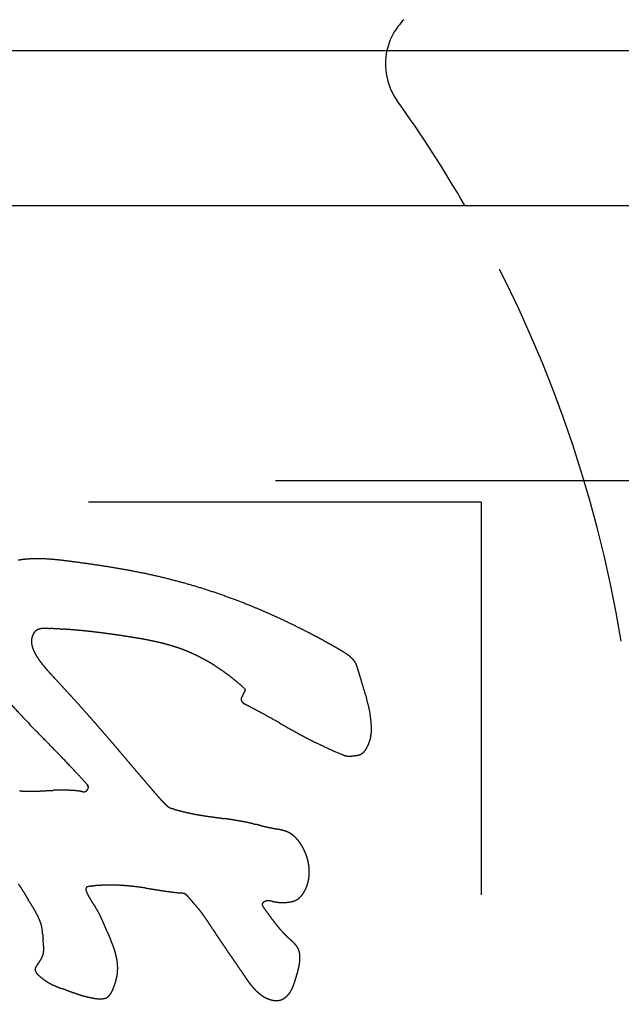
# Model space of a CAD drawing. Extents: x 3.3 to 34.5, y 1 to 22.4.
# Tile 19 of 34: x 10.055 to 10.246, y 7.219 to 7.532. Entities that reach past the tile are written whole.
import ezdxf

# ---------------------------------------------------------------- set-up
doc = ezdxf.new("R2010")
doc.units = 0
doc.linetypes.add('HIDDEN', pattern=[0.1875, 0.125, -0.0625])
doc.layers.add('ACSRY', color=30, linetype='CONTINUOUS')

msp = doc.modelspace()

# ---------------------------------------------------------------- linework, layer by layer
at = {"layer": 'ACSRY', "color": 30, "linetype": 'CONTINUOUS'}
for p, q in [((9.8724536, 7.5225593), (12.510954, 7.5225593)), ((9.8724543, 7.4732417), (12.510954, 7.4732417))]:
    msp.add_line(p, q, dxfattribs=at)
at = {"layer": 'ACSRY', "color": 30, "linetype": 'HIDDEN'}
for p, q in [((12.510954, 7.3855577), (9.959454, 7.3855577)), ((10.20145, 7.3787406), (9.4814497, 7.3787406)), ((10.20145, 7.3787406), (10.20145, 7.1567406))]:
    msp.add_line(p, q, dxfattribs=at)
for points in [[(10.05411, 7.3602714, -0.012574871), (10.055306, 7.3604723, -0.015055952), (10.056727, 7.3606219, -0.014125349), (10.058659, 7.3607343, -0.010153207), (10.060937, 7.360766, -0.012759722), (10.06333, 7.360673, -0.011442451), (10.065574, 7.3605072, -0.0066746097), (10.067587, 7.3603062, -0.0066746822), (10.07019, 7.3599869, -0.0038629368), (10.074168, 7.3594586, -0.0019206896), (10.078951, 7.3587788, -0.0028531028), (10.083874, 7.3580093, -0.0038218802), (10.088784, 7.3571594, -0.004457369), (10.093663, 7.3562151, -0.0052812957), (10.09854, 7.3551547, -0.0063191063), (10.10344, 7.3539513, -0.006514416), (10.108309, 7.3526245, -0.0063174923), (10.11311, 7.3511783, -0.0067529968), (10.117967, 7.3495676, -0.0071763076), (10.122917, 7.3477731, -0.0059448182), (10.127455, 7.3460198, -0.0050361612), (10.131093, 7.3445204, -0.005841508), (10.13419, 7.3431677, -0.0042325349), (10.137179, 7.3418129, -0.003214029), (10.140236, 7.340372, -0.0041905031), (10.143385, 7.3388243, -0.0034743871), (10.1462, 7.3374005, -0.0025989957), (10.148275, 7.3363205, -0.0031636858), (10.149915, 7.3354429, -0.0022028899), (10.151486, 7.3345888, -0.0016601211), (10.153131, 7.3336751, -0.0028624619), (10.154861, 7.3326883, -0.0022634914), (10.156309, 7.3318495, -0.0014302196), (10.157129, 7.3313664, -0.00274949), (10.157603, 7.3310773, -0.0039943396), (10.158053, 7.3307955, -0.003240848), (10.158515, 7.3304929, -0.006538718), (10.158967, 7.3301763, -0.008365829), (10.159396, 7.3298534, -0.0092616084), (10.159792, 7.3295292, -0.010856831), (10.160162, 7.3291968, -0.012087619), (10.160512, 7.3288474, -0.013832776), (10.160841, 7.3284771, -0.017208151), (10.16114, 7.3280844, -0.018467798), (10.161403, 7.3276807, -0.019159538), (10.161625, 7.3272664, -0.023445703), (10.161826, 7.3267868, -0.022482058), (10.162016, 7.3262267, -0.011902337), (10.162134, 7.32583, -0.0099129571), (10.162165, 7.3256823, -0.007001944), (10.162389, 7.3248428, 0.0086532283), (10.163072, 7.3224381, 0.0027574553), (10.164018, 7.3192735, 0.0047713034), (10.164977, 7.3162106, -0.0025778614), (10.16578, 7.3130732, -0.023420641), (10.166292, 7.3096742, -0.021258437), (10.166522, 7.306857, -0.015992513), (10.166501, 7.3054314, -0.039084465), (10.166364, 7.3047265, -0.030365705), (10.166222, 7.3039816, 0.0089726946), (10.166051, 7.3031512, -0.015422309), (10.165809, 7.3023358, -0.021965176), (10.165527, 7.301594, -0.015792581), (10.165242, 7.3009649, -0.016395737), (10.164941, 7.3004072, -0.018080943), (10.164601, 7.2998806, -0.02212769), (10.164203, 7.2993918, -0.033076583), (10.163741, 7.2989653, -0.033861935), (10.163275, 7.2986352, -0.03395647), (10.162861, 7.2984312, -0.042482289), (10.162468, 7.2983046, -0.027592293), (10.162057, 7.2982067, -0.014390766), (10.16162, 7.2981276, -0.013351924), (10.161166, 7.2980676, -0.0092210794), (10.160743, 7.2980221, -0.00305338), (10.160397, 7.297987, -0.0010597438), (10.160093, 7.2979587, -0.0031097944), (10.159788, 7.2979364, -0.007677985), (10.159472, 7.297928, -0.01578416), (10.159149, 7.2979406, -0.013200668), (10.158861, 7.2979611, -0.0034041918), (10.158627, 7.2979861, -0.025026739), (10.158311, 7.2980683, -0.036188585), (10.157857, 7.2982248, -0.0043210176), (10.157771, 7.2982325), (10.158228, 7.298013, -0.0001272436), (10.157236, 7.2984283, -0.020359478), (10.152988, 7.3002903, -0.0039303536), (10.147381, 7.3029232, -0.010192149), (10.142401, 7.3055983, -0.013035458), (10.137402, 7.3084443, 0.0011242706), (10.131729, 7.3115512, 0.0041358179), (10.127332, 7.3138962, 0.0019761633), (10.126096, 7.3145365, 0.010048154), (10.126357, 7.3143841, 0.022016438), (10.126256, 7.3144444), (10.125872, 7.3146851, -0.014925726), (10.125602, 7.3148995, -0.040935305), (10.125443, 7.3150733, -0.030629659), (10.125319, 7.3152306, -0.013998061), (10.125214, 7.3153876, -0.024268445), (10.125126, 7.3155554, -0.026791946), (10.125057, 7.3157281, -0.028030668), (10.125014, 7.3158996, -0.038269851), (10.125003, 7.3160774, -0.050675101), (10.125029, 7.3162689, -0.04532775), (10.125089, 7.3164662, -0.037751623), (10.12518, 7.3166595, -0.028656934), (10.125286, 7.3168437, -0.015032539), (10.125397, 7.3170199, -0.0046139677), (10.125519, 7.3172163, 0.006346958), (10.125667, 7.3174738, 0.010518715), (10.125864, 7.3178504, 0.0092516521), (10.126133, 7.318405, 0.0049594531), (10.12647, 7.3191232, 0.0026299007)], [(10.12647, 7.3191232), (10.125011, 7.320441, 0.0069959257), (10.123514, 7.3217208, 0.006895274), (10.121977, 7.3229618, 0.0069312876), (10.120403, 7.3241616, 0.0071835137), (10.118794, 7.3253136, 0.0074823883), (10.117149, 7.3264176, 0.0078520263), (10.115467, 7.3274686, 0.0079070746), (10.113763, 7.3284613, 0.0078382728), (10.112042, 7.3293885, 0.008735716), (10.11026, 7.3302649, 0.010002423), (10.1084, 7.3310898, 0.0087554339), (10.106651, 7.3318005, 0.0077620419), (10.105184, 7.3323377, 0.0093302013), (10.103845, 7.3327765, 0.007270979), (10.102461, 7.3331942, 0.0049833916), (10.10104, 7.3335916, 0.0054606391), (10.099619, 7.3339541, 0.005479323), (10.098197, 7.334287, 0.004533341), (10.096765, 7.3345965, 0.0038924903), (10.095322, 7.3348866, 0.0034753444), (10.093869, 7.3351587, 0.0029581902), (10.092423, 7.3354139, 0.0023120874), (10.090991, 7.335654, 0.0019251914), (10.089507, 7.3358928, 0.001402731), (10.087907, 7.3361419, 0.001102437), (10.08625, 7.3363925, 0.0012427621), (10.084597, 7.3366331, 0.0013970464), (10.082952, 7.3368631, 0.0014652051), (10.081307, 7.3370826, 0.0015895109), (10.079658, 7.3372915, 0.0018090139), (10.078006, 7.3374881, 0.001820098), (10.076377, 7.3376704, 0.0017135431), (10.074782, 7.3378366, 0.0022110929), (10.073118, 7.3379926, 0.002904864), (10.071353, 7.3381389, 0.0021052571), (10.06989, 7.3382508, 0.001365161), (10.069108, 7.338305, 0.0025201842), (10.06869, 7.3383296, 0.001721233), (10.068279, 7.338354, -0.0007092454), (10.067843, 7.33838, 0.0004686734), (10.067414, 7.3384042, 0.0008503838), (10.066988, 7.3384271, 0.000484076), (10.066557, 7.3384497, 0.0003102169), (10.066122, 7.3384719, 0.0003270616), (10.065685, 7.3384936, 0.0003268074), (10.065239, 7.3385152, 0.0002921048), (10.064781, 7.338537, 0.000170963), (10.064333, 7.3385581, -3.6962e-05), (10.063914, 7.3385776, 0.00062071), (10.063514, 7.3385939, 0.002436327), (10.063115, 7.3386048, 0.004149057), (10.062717, 7.3386074, 0.006369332), (10.062323, 7.3385979, 0.0086650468), (10.061934, 7.338573, 0.011602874), (10.061554, 7.3385285, 0.013695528), (10.061186, 7.3384639, 0.015609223), (10.060834, 7.3383754, 0.020634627), (10.060491, 7.3382533, 0.027654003), (10.060158, 7.3380904, 0.025360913), (10.05987, 7.3379144, 0.023653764), (10.059659, 7.3377518, 0.029878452), (10.059499, 7.3375979, 0.021005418), (10.059356, 7.3374422, 0.013245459), (10.059222, 7.3372793, 0.015371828), (10.059097, 7.3371053, 0.01500502), (10.05898, 7.3369222, 0.013506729), (10.058873, 7.3367321, 0.013048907), (10.058775, 7.336535, 0.013027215), (10.058687, 7.3363309, 0.011968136), (10.058608, 7.336126, 0.010635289), (10.058541, 7.3359228, 0.012307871), (10.058481, 7.3357036, 0.013443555), (10.058425, 7.3354508, 0.012350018), (10.05838, 7.3351751, 0.014309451), (10.058351, 7.3348897, 0.0149547), (10.058337, 7.3346014, 0.013751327), (10.05834, 7.3343145, 0.013156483), (10.058357, 7.3340288, 0.012352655), (10.058388, 7.3337439, 0.011573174), (10.058432, 7.3334603, 0.010797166), (10.058487, 7.3331787, 0.010158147), (10.058554, 7.3328991, 0.0094371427), (10.058631, 7.3326219, 0.008741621), (10.058717, 7.3323484, 0.0080269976), (10.058811, 7.3320802, 0.0075540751), (10.058911, 7.3318168, 0.0070009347), (10.059019, 7.3315577, 0.0066403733), (10.059133, 7.3313019, 0.0063375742), (10.059253, 7.3310487, 0.0058718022), (10.059378, 7.3307992, 0.0052697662), (10.059508, 7.3305541, 0.0052152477), (10.059645, 7.3303079, 0.0052769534), (10.05979, 7.3300589, 0.0041221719), (10.059929, 7.3298266, 0.0026387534), (10.060058, 7.3296179, 0.0043497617), (10.060228, 7.3293543, 0.0044242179), (10.060494, 7.3289559, 0.0038452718), (10.060844, 7.3284506, 0.0058123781), (10.061262, 7.3278797, 0.0057445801), (10.061712, 7.3272902, 0.0052552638), (10.062168, 7.3267194, 0.0051108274), (10.062628, 7.3261656, 0.0041032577), (10.063095, 7.3256194, 0.0035002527), (10.063579, 7.3250683, 0.0031271), (10.064081, 7.3245097, 0.00230047), (10.064555, 7.3239899, 0.0014536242), (10.064985, 7.323524, 0.001352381), (10.065544, 7.3229221, 0.0005411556), (10.066419, 7.321982, -0.0002646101), (10.067584, 7.3207248, -0.0007861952), (10.068979, 7.3192082, -0.0008084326), (10.070459, 7.3175898, -0.0008260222), (10.071898, 7.3160043, -0.0009213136), (10.073309, 7.3144392, -0.0008544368), (10.074723, 7.3128597, -0.0007933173), (10.076135, 7.311272, -0.0007976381), (10.077537, 7.3096852, -0.0008122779), (10.078941, 7.3080871, -0.0008030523), (10.08035, 7.3064711, -0.0007532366), (10.081727, 7.3048836, -0.0007331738), (10.083027, 7.303376, -0.0007096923), (10.084246, 7.3019545, -0.0005730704), (10.08539, 7.3006146, -0.0004863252), (10.086503, 7.2993066, -0.0003738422), (10.087625, 7.2979849, -0.000264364), (10.088754, 7.2966523, -0.0001802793), (10.089881, 7.2953204, -0.0001043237), (10.091001, 7.2939965, -1.21349e-05), (10.092114, 7.292681, 8.73209e-05), (10.093246, 7.2913437, 0.000208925), (10.094408, 7.2899755, 0.0002515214), (10.095493, 7.2886989, 0.0003177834), (10.096382, 7.2876572, 0.0003866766), (10.097027, 7.2869031, 0.0003203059), (10.097411, 7.2864567, 0.0006214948), (10.097688, 7.2861356, 0.0009378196), (10.098007, 7.2857693, 0.0006986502), (10.098355, 7.2853723, 0.0011866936), (10.098695, 7.2849881, 0.0016126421), (10.09903, 7.284615, 0.0016736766), (10.09937, 7.2842428, 0.0018974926), (10.099719, 7.2838656, 0.0023650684), (10.10008, 7.2834839, 0.0023403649), (10.100425, 7.2831262, 0.0024518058), (10.100718, 7.2828281, 0.0024805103), (10.100931, 7.2826152, 0.0015554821), (10.101044, 7.2825036, 0.002342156), (10.101115, 7.2824344, 0.003340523), (10.101204, 7.2823508, 0.0015970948), (10.101304, 7.282258, 0.0034075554), (10.101401, 7.282171, 0.0050822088), (10.101497, 7.2820887, 0.0052922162), (10.101595, 7.2820078, 0.0055098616), (10.101696, 7.2819289, 0.0065436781), (10.101798, 7.2818533, 0.007447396), (10.101903, 7.2817814, 0.0082684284), (10.102009, 7.2817135, 0.008624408), (10.102116, 7.2816501, 0.0086969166), (10.102223, 7.2815914, 0.0085536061), (10.102332, 7.2815362, 0.0076334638), (10.102444, 7.2814839, 0.0066419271), (10.102556, 7.2814346, 0.0058918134), (10.102668, 7.2813885, 0.005546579), (10.102785, 7.2813429, 0.0045261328), (10.10291, 7.2812969, 0.0037942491), (10.103019, 7.2812588, 0.0062747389), (10.103105, 7.2812315, 0.0022620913), (10.103256, 7.28118, -0.0079433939), (10.103627, 7.2810542, 0.010288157), (10.104536, 7.2807896, 0.0095773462), (10.106239, 7.2803436, 0.005098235), (10.108285, 7.279856, 0.0069645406), (10.110216, 7.2794656, 0.0089298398), (10.112071, 7.2791463, 0.0053911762), (10.113962, 7.2788512, 0.0028274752), (10.115875, 7.2785712, 0.002037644), (10.117779, 7.2783054, 0.0010021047), (10.11968, 7.2780412, -0.000688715), (10.121585, 7.2777645, -0.0022868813), (10.123464, 7.2774668, -0.004364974), (10.125234, 7.2771511, -0.004442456), (10.126655, 7.2768763, -0.0031700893), (10.127525, 7.2766948, -0.0045696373), (10.128158, 7.2765516, -0.0024916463), (10.128879, 7.2763869, 0.0001086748), (10.129659, 7.2762074, -0.0007433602), (10.130418, 7.2760299, -0.0008219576), (10.131163, 7.2758544, 7.2718e-05), (10.131916, 7.2756784, 0.0006140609), (10.132676, 7.2755033, 0.0009275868), (10.133437, 7.2753315, 0.0014169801), (10.134202, 7.2751646, 0.0021794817), (10.134958, 7.275007, 0.0020702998), (10.13562, 7.2748736, 0.0015463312), (10.136116, 7.2747768, 0.0011744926), (10.13654, 7.2746943, -0.0010728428), (10.136989, 7.2746032, -0.002457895), (10.137455, 7.274503, -0.0037191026), (10.13791, 7.2743963, -0.0053034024), (10.138355, 7.2742804, -0.0069187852), (10.138796, 7.2741511, -0.00807977), (10.13923, 7.2740073, -0.0094366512), (10.139653, 7.2738467, -0.011527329), (10.140069, 7.2736645, -0.014381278), (10.140471, 7.2734589, -0.013542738), (10.140828, 7.2732534, -0.011990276), (10.141113, 7.2730685, -0.014391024), (10.141363, 7.2728867, -0.011422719), (10.141617, 7.2726874, -0.0079511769), (10.141871, 7.2724738, -0.0090411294), (10.142115, 7.2722516, -0.009408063), (10.142351, 7.2720216, -0.0081418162), (10.142581, 7.2717831, -0.0074209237), (10.142805, 7.2715366, -0.0072504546), (10.143023, 7.2712827, -0.0066569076), (10.143233, 7.2710256, -0.005710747), (10.143435, 7.2707656, -0.0060619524), (10.143643, 7.2704836, -0.0063605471), (10.143869, 7.2701623, -0.0055648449), (10.144097, 7.2698211, -0.00609308), (10.144311, 7.2694809, -0.0067908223), (10.144514, 7.2691399, -0.0063739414), (10.144709, 7.2687928, -0.0060065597), (10.144895, 7.2684409, -0.0060205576), (10.145072, 7.2680858, -0.0062207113), (10.145241, 7.267725, -0.0064075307), (10.145402, 7.2673572, -0.005841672), (10.145552, 7.2669931, -0.004962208), (10.145691, 7.2666347, -0.0063868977), (10.145833, 7.2662334, -0.007473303), (10.145991, 7.2657447, -0.006239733), (10.146147, 7.2652147, -0.0074037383), (10.146281, 7.2646928, -0.008787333), (10.146396, 7.2641759, -0.008168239), (10.146495, 7.2636519, -0.0078086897), (10.146578, 7.2631224, -0.008351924), (10.146642, 7.2625908, -0.0085979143), (10.146688, 7.2620592, -0.008504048), (10.146715, 7.2615277, -0.0088917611), (10.146722, 7.2609915, -0.0095530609), (10.146709, 7.2604493, -0.009063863), (10.146678, 7.2599244, -0.0086824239), (10.146631, 7.2594379, -0.009553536), (10.146568, 7.2589697, -0.0091940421), (10.146487, 7.2584979, -0.0085678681), (10.146389, 7.2580254, -0.0091320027), (10.146273, 7.2575589, -0.0097669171), (10.146139, 7.2570973, -0.010134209), (10.145986, 7.2566395, -0.0098089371), (10.145816, 7.2561912, -0.009252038), (10.145632, 7.2557555, -0.010900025), (10.145418, 7.2553129, -0.013095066), (10.14517, 7.2548577, -0.009852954), (10.144942, 7.2544682, -0.007068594), (10.144783, 7.254217, -0.011030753), (10.144654, 7.2540323, -0.0084849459), (10.144512, 7.2538363, -0.0037563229), (10.144357, 7.2536327, -0.0072531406), (10.144199, 7.2534394, -0.0095039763), (10.144037, 7.2532552, -0.0092353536), (10.143867, 7.2530769, -0.0092211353), (10.143691, 7.2529057, -0.010169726), (10.14351, 7.2527438, -0.011393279), (10.143321, 7.2525903, -0.012581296), (10.143122, 7.2524457, -0.012395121), (10.142923, 7.2523149, -0.012556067), (10.14273, 7.2522028, -0.013472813), (10.142539, 7.2521041, -0.011806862), (10.142342, 7.2520134, -0.010225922), (10.14214, 7.2519299, -0.009944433), (10.141934, 7.2518542, -0.0093078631), (10.141726, 7.2517856, -0.0081108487), (10.141516, 7.2517238, -0.0077142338), (10.141301, 7.2516675, -0.007591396), (10.14108, 7.2516164, -0.0060117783), (10.140869, 7.2515718, -0.0039598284), (10.140672, 7.2515341, -0.0058512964), (10.140433, 7.2514946, -0.0063720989), (10.140094, 7.2514461, -0.0045961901), (10.139703, 7.2513984, -0.006426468), (10.139311, 7.2513627, -0.0079070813), (10.138923, 7.251339, -0.0072168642), (10.138535, 7.2513264, -0.0069309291), (10.138144, 7.2513247, -0.0072739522), (10.137753, 7.2513347, -0.0071963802), (10.137363, 7.2513554, -0.0067805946), (10.136975, 7.251387, -0.0071292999), (10.136578, 7.2514311, -0.007652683), (10.136169, 7.2514888, -0.0064326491), (10.135788, 7.2515515, -0.0056203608), (10.135473, 7.251611, -0.0055638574), (10.135197, 7.2516674, -0.001439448), (10.134926, 7.251722, 0.0021856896), (10.134656, 7.2517727, 0.0046948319), (10.134387, 7.2518163, 0.007684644), (10.134118, 7.2518494, 0.011868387), (10.133849, 7.2518676, 0.01411748), (10.133584, 7.2518702, 0.015438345), (10.133325, 7.2518537, 0.022069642), (10.133059, 7.251808, 0.030876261), (10.132783, 7.251726, 0.023891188), (10.132546, 7.2516353, 0.018086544), (10.132399, 7.2515634, 0.027176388), (10.132308, 7.2515072, 0.016969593), (10.132234, 7.2514587, 0.0017482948), (10.132165, 7.251411, 0.010363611), (10.132097, 7.2513593, 0.01294508), (10.132032, 7.2513043, 0.012298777), (10.131972, 7.2512474, 0.01392601), (10.131916, 7.2511884, 0.017096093), (10.131866, 7.2511267, 0.017793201), (10.131823, 7.2510646, 0.017387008), (10.131787, 7.251003, 0.025302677), (10.131757, 7.2509344, 0.033568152), (10.131733, 7.2508514, 0.032184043), (10.13172, 7.250758, 0.038111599), (10.131723, 7.250659, 0.038778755), (10.13174, 7.2505564, 0.032437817), (10.13177, 7.2504517, 0.025040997), (10.13181, 7.2503485, 0.017523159), (10.131857, 7.2502476, 0.017726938), (10.131918, 7.2501362, 0.017020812), (10.131997, 7.25001, 0.0074828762), (10.132053, 7.2499215, -0.00271468), (10.132074, 7.2498889, 0.025377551), (10.132203, 7.2497063, 0.0030323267), (10.132587, 7.2491699, 0.0003614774), (10.133147, 7.2483888, 0.0004600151), (10.133785, 7.2475039, 0.0008819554), (10.134438, 7.246608, 0.00177808), (10.135066, 7.245764, 0.0028362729), (10.135681, 7.2449599, 0.0037940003), (10.136301, 7.2441762, 0.004319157), (10.136925, 7.2434158, 0.0048492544), (10.137555, 7.2426822, 0.0061873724), (10.138222, 7.2419468, 0.00766088), (10.138945, 7.2411973, 0.0064765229), (10.139625, 7.2405242, 0.0057875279), (10.140159, 7.2400217, 0.0066211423), (10.140561, 7.2396585, 0.0029982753), (10.140863, 7.2393877, -0.0009763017), (10.141126, 7.2391488, -0.0022209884), (10.1414, 7.2388937, -0.0031786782), (10.14168, 7.2386254, -0.0053594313), (10.141947, 7.2383544, -0.0073509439), (10.142202, 7.2380797, -0.0088899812), (10.142443, 7.237797, -0.010838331), (10.142671, 7.2375026, -0.013610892), (10.142882, 7.2371945, -0.014730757), (10.143067, 7.2368853, -0.016447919), (10.143217, 7.2365881, -0.017890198), (10.143338, 7.2363038, -0.01555893), (10.143434, 7.2360307, -0.014476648), (10.143514, 7.2357585, -0.013119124), (10.143582, 7.2354779, -0.011359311), (10.143637, 7.2351913, -0.010700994), (10.143681, 7.2349022, -0.010338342), (10.143713, 7.234609, -0.0095965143), (10.143735, 7.2343112, -0.0082808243), (10.143748, 7.2340181, -0.0069957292), (10.143752, 7.2337337, -0.0075748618), (10.143747, 7.2334253, -0.0070986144), (10.143731, 7.233057, -0.0068225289), (10.143699, 7.2326271, -0.0086177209), (10.143646, 7.2321413, -0.0080204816), (10.143575, 7.231636, -0.007664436), (10.14349, 7.2311436, -0.0077676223), (10.143392, 7.2306606, -0.0064323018), (10.143283, 7.230178, -0.0053275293), (10.143164, 7.2296958, -0.0046022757), (10.143036, 7.2292155, -0.0039012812), (10.142901, 7.228736, -0.0029752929), (10.142761, 7.2282561, -0.002057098), (10.142617, 7.2277759, -0.0009474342), (10.142473, 7.2272962, -0.0005443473), (10.142327, 7.2268175, -0.0007377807), (10.14218, 7.2263408, -0.0016176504), (10.142028, 7.2258663, -0.0034059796), (10.141869, 7.2253949, -0.0049158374), (10.141699, 7.224928, -0.0065563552), (10.141515, 7.2244677, -0.0079123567), (10.141318, 7.224017, -0.0093864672), (10.141103, 7.2235782, -0.011298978), (10.140866, 7.2231478, -0.013558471), (10.140601, 7.2227266, -0.014091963), (10.140322, 7.2223352, -0.015641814), (10.140047, 7.2219988, -0.015701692), (10.139801, 7.2217291, -0.011439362), (10.139604, 7.2215319, -0.012399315), (10.139423, 7.2213684, -0.011291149), (10.139226, 7.221203, -0.008316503), (10.139016, 7.2210395, -0.010637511), (10.138802, 7.2208884, -0.012321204), (10.138583, 7.2207496, -0.012072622), (10.138358, 7.220622, -0.012367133), (10.138126, 7.2205059, -0.013529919), (10.137888, 7.220403, -0.014072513), (10.137649, 7.2203157, -0.015082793), (10.137417, 7.2202471, -0.014717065), (10.137204, 7.2201959, -0.012394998), (10.137016, 7.220161, -0.012966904), (10.136839, 7.220137, -0.011218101), (10.136657, 7.2201197, -0.0089222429), (10.13647, 7.2201087, -0.0093845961), (10.136284, 7.220105, -0.0095585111), (10.136098, 7.220108, -0.0086748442), (10.135911, 7.2201174, -0.0079568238), (10.135725, 7.2201325, -0.0076395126), (10.135541, 7.2201532, -0.0073747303), (10.135354, 7.2201794, -0.006268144), (10.135153, 7.2202129, -0.0073820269), (10.134922, 7.2202596, -0.0091757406), (10.134645, 7.2203257, -0.0078549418), (10.13435, 7.2204058, -0.0086626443), (10.134067, 7.2204949, -0.0098657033), (10.133792, 7.2205926, -0.008709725), (10.133519, 7.2207001, -0.0078579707), (10.133248, 7.2208165, -0.0079073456), (10.132982, 7.2209414, -0.0078201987), (10.132719, 7.2210741, -0.0073824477), (10.132461, 7.2212147, -0.0070729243), (10.132207, 7.2213621, -0.0069130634), (10.131958, 7.2215153, -0.0064940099), (10.131721, 7.2216702, -0.0059120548), (10.131497, 7.2218236, -0.0058880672), (10.131282, 7.221979, -0.0055123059), (10.131068, 7.2221401, -0.0050940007), (10.130856, 7.2223062, -0.0050813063), (10.130649, 7.2224763, -0.0049678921), (10.130445, 7.2226501, -0.004597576), (10.130244, 7.2228276, -0.0045587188), (10.130046, 7.223009, -0.0048675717), (10.129852, 7.223194, -0.0040964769), (10.12966, 7.2233812, -0.0020522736), (10.129459, 7.2235829, -0.0055866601), (10.129186, 7.2238727, -0.0080413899), (10.128792, 7.2243153, -0.005263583), (10.128352, 7.2248307, -0.0064533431), (10.127947, 7.2253349, -0.0078765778), (10.12757, 7.2258333, -0.005675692), (10.127196, 7.2263461, -0.004067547), (10.126827, 7.2268691, -0.0037136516), (10.126467, 7.2273956, -0.0031578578), (10.126112, 7.2279269, -0.002050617), (10.125758, 7.2284639, -0.0012636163), (10.12541, 7.2289954, -0.0006923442), (10.125061, 7.2295294, 0.0005234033), (10.124639, 7.2301697, 0.0018792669), (10.124077, 7.2310076, 0.0014959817), (10.123452, 7.231929, 0.0014712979), (10.122843, 7.232813, 0.0015124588), (10.122247, 7.2336713, 0.0008701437), (10.121643, 7.2345359, 0.0003812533), (10.121034, 7.2354059, 5.40534e-05), (10.120426, 7.2362747, -0.0002604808), (10.119822, 7.2371423, -0.0006495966), (10.119221, 7.2380112, -0.0010687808), (10.11862, 7.2388899, -0.0015919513), (10.118021, 7.2397786, -0.0017278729), (10.117456, 7.2406311, -0.0018135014), (10.11695, 7.2414064, -0.0017800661), (10.116471, 7.2421488, -0.000789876), (10.115984, 7.2429058, 1.16068e-05), (10.11549, 7.243671, 0.0005796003), (10.114997, 7.2444295, 0.0012470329), (10.1145, 7.2451829, 0.0021457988), (10.113995, 7.2459328, 0.002614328), (10.113486, 7.2466696, 0.0029122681), (10.112976, 7.2473876, 0.0042609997), (10.112434, 7.2481164, 0.0062000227), (10.111854, 7.2488596, 0.0048607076), (10.111364, 7.2494684, 0.0032563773), (10.111081, 7.2498083, 0.0057792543), (10.110889, 7.2500279, 0.0031566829), (10.110662, 7.2502879, -0.0008014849), (10.110406, 7.2505817, 0.0005896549), (10.110152, 7.2508713, 0.0010932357), (10.109917, 7.2511355, 0.0010842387), (10.109703, 7.2513767, -0.0010713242), (10.109426, 7.2516953, -0.0035512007), (10.109, 7.2521952, -0.0018172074), (10.108444, 7.2528555, -0.0008537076)], [(10.054571, 7.2868866, 0.018986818), (10.056335, 7.2867868, 0.00756744), (10.058964, 7.2867529, 0.014843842), (10.062008, 7.2868907, 0.0094666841), (10.065342, 7.2870553, -0.0066496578), (10.068824, 7.2870851, -0.010740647), (10.071764, 7.2869834, -0.012845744), (10.073503, 7.2867919, -0.024995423), (10.074341, 7.2866197, -0.016330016), (10.07468, 7.2865611, 0.037147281), (10.074844, 7.2865676, 0.041999), (10.075066, 7.2865826, 0.003235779), (10.075329, 7.286624, 0.041168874), (10.075576, 7.2867214, 0.058031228), (10.075805, 7.2868699, 0.04309061), (10.076017, 7.2870623, 0.03842143), (10.076197, 7.2872922, 0.050007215), (10.076324, 7.2875503, 0.043401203), (10.07641, 7.2877956, 0.018704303), (10.076452, 7.2880043, 0.07817386), (10.076378, 7.288266, 0.12016779), (10.07617, 7.2886136, 0.020762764), (10.076157, 7.2886962), (10.076458, 7.2883947, -0.005454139), (10.075829, 7.2891095, 0.017435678), (10.073057, 7.292178, 0.0025999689), (10.068924, 7.2966149, 0.0055060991), (10.06434, 7.3013111, 0.0041558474), (10.059512, 7.306231, -0.0026457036), (10.05462, 7.3113895, -0.0045252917), (10.050559, 7.315828, -0.0052885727)], [(10.108444, 7.2528555), (10.108258, 7.2530889, 0.010339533), (10.108067, 7.2533126, 0.0062736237), (10.107873, 7.2535273, 0.010761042), (10.107665, 7.2537272, 0.02476765), (10.107436, 7.2539028, 0.026811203), (10.10721, 7.2540425, 0.024796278), (10.107005, 7.2541365, 0.038635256), (10.106763, 7.2542048, 0.033391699), (10.106456, 7.2542634, 0.01104067), (10.106277, 7.2542934, 2.40466e-05), (10.106287, 7.2542899), (10.105678, 7.2543568, -0.006342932), (10.103717, 7.2545925, -0.0018766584), (10.101179, 7.2549241, -0.0037484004), (10.098903, 7.2552667, -0.004802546), (10.096802, 7.2556058, -0.0002363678), (10.094644, 7.2559385, 0.0031687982), (10.092399, 7.2562458, 0.005432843), (10.090082, 7.2565052, 0.006089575), (10.087765, 7.2567095, 0.0059872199), (10.08549, 7.2568448, 0.0087763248), (10.083127, 7.2568818, 0.012942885), (10.080667, 7.2568013, 0.0091723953), (10.078819, 7.2566944, 0.0042825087), (10.078223, 7.2566475, 0.012891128), (10.078177, 7.2566298, 0.12517554), (10.077926, 7.2565972, -0.017046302), (10.077516, 7.2565509, 0.00206844), (10.077135, 7.2565007, 0.0051374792), (10.076829, 7.2564563, 0.001457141), (10.07661, 7.2564233, 0.0035336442), (10.076429, 7.2563887, 0.01687243), (10.076245, 7.2563395, 0.014353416), (10.076067, 7.2562842, 0.0070416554), (10.075914, 7.2562227, 0.050858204), (10.075782, 7.2561003, 0.11524751), (10.075672, 7.2558613, 0.077730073), (10.075629, 7.2555332, 0.080748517), (10.075695, 7.2551546, 0.057491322), (10.075821, 7.2547738, 0.01968416), (10.075969, 7.2544, 0.016781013), (10.076229, 7.2538625, 0.015596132), (10.076685, 7.2530146, 0.0073136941), (10.077226, 7.2520763, 0.0088245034), (10.077732, 7.2512798, 0.011047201), (10.0782, 7.2505914, 0.0039811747), (10.078657, 7.2499148, -0.0061202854), (10.079161, 7.2490975, -0.013453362), (10.079756, 7.2480135, -0.01021328), (10.080375, 7.2467829, -0.0089505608), (10.080946, 7.2455359, -0.0078999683), (10.08149, 7.2442761, -0.0033910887), (10.082032, 7.2429945, -0.0005830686), (10.082556, 7.2417605, 0.0010619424), (10.083039, 7.2406388, 0.0008876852), (10.083496, 7.2395705, -0.0020309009), (10.083942, 7.2384878, -0.0046623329), (10.084366, 7.2373815, -0.0077447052), (10.084751, 7.2362599, -0.0093774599), (10.08508, 7.2351611, -0.010846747), (10.085338, 7.2341173, -0.012818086), (10.085535, 7.2330941, -0.012841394), (10.08568, 7.2320533, -0.013695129), (10.085761, 7.2309975, -0.017291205), (10.085766, 7.2299504, -0.016987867), (10.08571, 7.2289943, -0.015418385), (10.085609, 7.2281995, -0.018005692), (10.085469, 7.2274768, -0.01390169), (10.085289, 7.226731, -0.009285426), (10.085073, 7.2259613, -0.009292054), (10.084825, 7.225188, -0.008295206), (10.084561, 7.22444, -0.0063897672), (10.084292, 7.2237429, -0.0090241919), (10.084001, 7.2230861, -0.016028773), (10.083664, 7.2224633, -0.02326555), (10.08327, 7.2219009, -0.035494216), (10.08281, 7.2214355, -0.045063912), (10.082295, 7.2210819, -0.05160987), (10.081733, 7.2208547, -0.051713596), (10.081124, 7.2207284, -0.038679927), (10.080471, 7.2206802, -0.025543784), (10.079802, 7.2206836, -0.014990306), (10.079103, 7.2207299, -0.01793032), (10.07816, 7.220864, -0.017173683), (10.076783, 7.2211335, -0.0098006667), (10.075247, 7.2214978, -0.011413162), (10.073833, 7.2219129, -0.012753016), (10.072507, 7.2223561, -0.0054569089), (10.071169, 7.2228191, -0.0009276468), (10.069732, 7.2233184, 0.0003842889), (10.068133, 7.2238764, -0.0023567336), (10.066474, 7.2244978, -0.0091870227), (10.064862, 7.2252047, -0.018480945), (10.063294, 7.2260805, -0.029594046), (10.061806, 7.2271547, -0.023181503), (10.060694, 7.2280764, -0.012686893), (10.060221, 7.2285241, -0.029710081), (10.060046, 7.2287641, -0.040358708), (10.059821, 7.229097, -0.0038123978), (10.059599, 7.2294935, -0.041986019), (10.059499, 7.2298699, -0.073000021), (10.059503, 7.2302048, -0.061190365), (10.059573, 7.2304936, -0.052648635), (10.059693, 7.2307629, -0.034375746), (10.059851, 7.231038, -0.018997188), (10.060035, 7.2313175, -0.01322361), (10.060244, 7.2316056, -0.0071757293), (10.060502, 7.2319539, 0.00135106), (10.060828, 7.2324082, 0.0048632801), (10.061168, 7.232908, 0.0094764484), (10.061461, 7.2333908, 0.014875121), (10.06171, 7.2338684, 0.017096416), (10.061924, 7.2343748, 0.025054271), (10.062094, 7.2349681, 0.03448896), (10.062204, 7.2356966, 0.02681111), (10.062249, 7.2364954, 0.021561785), (10.062229, 7.2372972, 0.017427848), (10.062169, 7.2380974, 0.0073843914), (10.062096, 7.2389011, 0.0010860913), (10.062027, 7.2396908, -0.002974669), (10.061973, 7.2404485, -0.0026438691), (10.06192, 7.2411815, 0.003170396), (10.061853, 7.241903, 0.0051534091), (10.061773, 7.2426378, 0.0031354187), (10.061656, 7.2434453, 0.018993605), (10.061377, 7.2445158, 0.032248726), (10.060812, 7.2460061, 0.020411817), (10.060041, 7.2476612, 0.019079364), (10.059161, 7.2492154, 0.016877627), (10.05825, 7.2506836, 0.003238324), (10.057386, 7.2520894, -0.0030129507), (10.056688, 7.2532568, -0.0035187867), (10.056248, 7.2540246, -0.0049929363), (10.055913, 7.2546187, 0.0022382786), (10.055527, 7.2552724, 0.0066819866), (10.055096, 7.2559516, 0.010097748), (10.054659, 7.2565725, 0.01180691), (10.054259, 7.2570912, 0.010919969)]]:
    msp.add_lwpolyline(points, format="xyb", dxfattribs=at)
for centre, radius, start, end in [((10.190947, 7.5182429), 0.019999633, 134.99879, 167.53608), ((9.8414497, 7.2677406), 0.41, 9.3689156, 30.080715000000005)]:
    msp.add_arc(centre, radius, start, end, dxfattribs=at)
at = {"layer": 'ACSRY', "color": 30, "linetype": 'CONTINUOUS'}
for centre, radius, start, end in [((10.190947, 7.5182429), 0.019999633, 167.53608, 215.63134), ((9.8414497, 7.2677406), 0.41, 30.080715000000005, 35.631085)]:
    msp.add_arc(centre, radius, start, end, dxfattribs=at)

doc.saveas('drawing.dxf')
